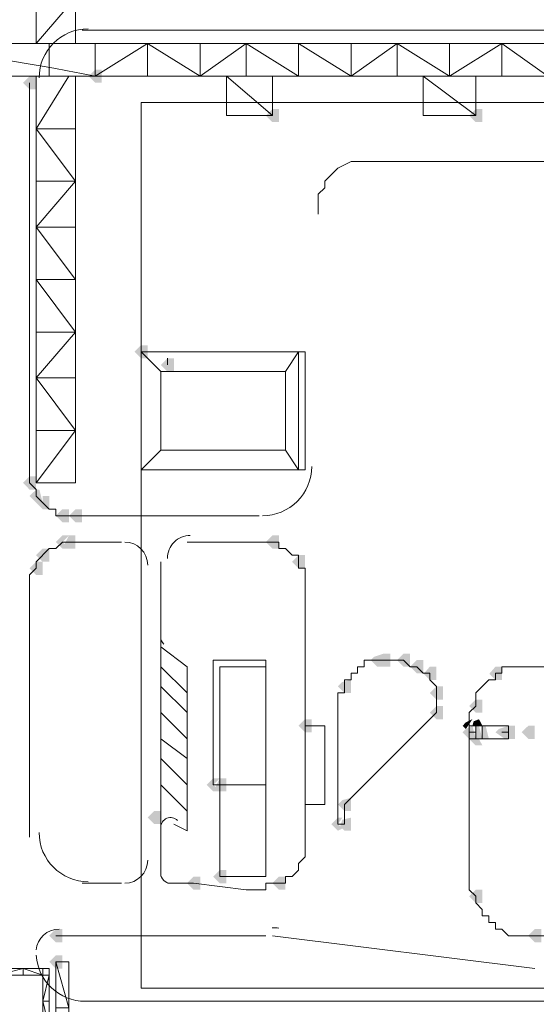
# Model space of a CAD drawing. Header units: millimetres. Extents: x -3176 to 162662, y -36434 to 57907.
# Tile 67 of 155: x 71144 to 71982, y 47485 to 49082. Entities that reach past the tile are written whole.
import ezdxf

# ---------------------------------------------------------------- set-up
doc = ezdxf.new("R2010")
doc.units = ezdxf.units.MM
doc.layers.get('0').update_dxf_attribs({"lineweight": 5})
doc.layers.add('1-Sheet - 32170-CIV-6170-DW-2035-015-01 - RZUTY$0$CIV_KEYPLAN', color=8, linetype='Continuous', lineweight=0)
doc.layers.add('1-Sheet - 32170-CIV-6170-DW-2035-015-01 - RZUTY$0$PLAN ORIENTACYJNY _KEY PLAN__dwg _3_', color=8, linetype='Continuous', lineweight=0)

# ---------------------------------------------------------------- blocks, each defined once
blk = doc.blocks.new('1-Sheet - 32170-CIV-6170-DW-2035-015-01 - RZUTY$0$PLAN ORIENTACYJNY _KEY PLAN__dwg_A$Ccfc037ab-730732-A_KEY_PLAN')
at = {"layer": '1-Sheet - 32170-CIV-6170-DW-2035-015-01 - RZUTY$0$CIV_KEYPLAN'}
for points in [[(913.57, 2359.43), (914.63, 2359.43), (914.63, 2361.56), (913.57, 2361.56), (912.5, 2360.5)], [(903.99, 2358.37), (903.99, 2360.5), (902.92, 2360.5), (901.86, 2359.43), (902.92, 2358.37)], [(942.31, 2353.05), (943.37, 2353.05), (943.37, 2355.17), (942.31, 2355.17), (941.24, 2354.11)], [(975.3, 2353.05), (976.37, 2353.05), (976.37, 2355.17), (975.3, 2355.17), (974.24, 2354.11)], [(922.08, 2314.73), (922.08, 2316.86), (921.02, 2316.86), (919.95, 2315.79), (921.02, 2314.73)], [(925.28, 2312.6), (926.34, 2312.6), (926.34, 2314.73), (925.28, 2314.73), (924.21, 2313.66)], [(903.99, 2293.44), (903.99, 2295.57), (902.92, 2295.57), (901.86, 2294.51), (902.92, 2293.44)], [(903.99, 2291.31), (905.05, 2291.31), (904.52, 2293.44), (903.99, 2293.44), (902.92, 2292.38)], [(906.12, 2290.25), (906.12, 2292.38), (905.05, 2292.38), (905.05, 2291.31), (903.99, 2291.31), (905.05, 2290.25)], [(909.31, 2288.12), (909.31, 2290.25), (908.25, 2290.25), (907.18, 2289.18), (908.25, 2288.12)], [(911.44, 2288.12), (911.44, 2290.25), (910.37, 2290.25), (909.31, 2289.18), (910.37, 2288.12)], [(909.31, 2283.86), (908.25, 2284.93), (909.31, 2285.99), (908.25, 2285.99), (907.18, 2284.93), (908.25, 2283.86)], [(909.31, 2283.86), (910.37, 2283.86), (910.37, 2285.99), (909.31, 2285.99), (908.6, 2284.57)], [(943.37, 2283.86), (943.37, 2285.99), (942.31, 2285.99), (941.24, 2284.93), (942.31, 2283.86)], [(905.05, 2281.73), (906.12, 2281.73), (906.12, 2283.86), (905.05, 2283.86), (903.99, 2282.8)], [(947.63, 2280.67), (947.63, 2282.8), (946.56, 2282.8), (945.5, 2281.73), (946.56, 2280.67)], [(903.99, 2279.6), (905.05, 2279.6), (905.05, 2281.73), (903.99, 2281.73), (902.92, 2280.67)], [(960.4, 2264.7), (960.4, 2266.83), (958.8, 2266.3), (958.27, 2265.77), (959.34, 2264.7)], [(961.46, 2264.7), (961.46, 2266.83), (960.4, 2266.83), (960.4, 2264.7)], [(964.66, 2264.7), (964.66, 2266.83), (963.59, 2266.83), (962.53, 2265.77), (963.59, 2264.7)], [(965.72, 2263.64), (966.79, 2263.64), (966.79, 2265.77), (965.72, 2265.77), (964.66, 2264.7)], [(967.85, 2262.57), (968.92, 2262.57), (968.92, 2264.7), (967.85, 2264.7), (966.86, 2263.56)], [(978.49, 2262.57), (979.56, 2262.57), (979.56, 2264.7), (978.49, 2264.7), (977.51, 2263.56)], [(955.08, 2260.45), (955.08, 2262.57), (953.66, 2262.22), (952.95, 2261.51), (954.01, 2260.45)], [(969.98, 2259.38), (969.98, 2261.51), (968.92, 2261.51), (967.85, 2260.45), (968.92, 2259.38)], [(976.37, 2257.25), (976.37, 2259.38), (975.3, 2259.38), (974.24, 2258.32), (975.3, 2257.25)], [(969.98, 2256.19), (969.98, 2258.32), (968.92, 2258.32), (967.85, 2257.25), (968.92, 2256.19)], [(948.69, 2254.06), (948.69, 2256.19), (947.63, 2256.19), (946.56, 2255.12), (947.63, 2254.06)], [(973.7, 2254.59), (974.77, 2256.19), (973.7, 2255.66), (973.17, 2255.12)], [(976.37, 2255.12), (975.83, 2256.19), (974.95, 2255.83), (974.77, 2255.12), (975.83, 2255.12)], [(974.24, 2252.99), (975.3, 2252.99), (974.77, 2255.12), (973.7, 2254.59), (973.17, 2254.06), (973.88, 2253.35)], [(975.83, 2252.99), (976.37, 2252.99), (975.83, 2255.12), (975.3, 2255.12), (975.3, 2252.99)], [(977.43, 2252.99), (976.9, 2255.12), (976.37, 2255.12), (976.37, 2252.99)], [(980.62, 2252.99), (980.62, 2255.12), (979.03, 2254.59), (978.49, 2254.06), (980.01, 2252.99)], [(981.69, 2252.99), (981.69, 2255.12), (980.62, 2255.12), (980.62, 2252.99)], [(984.88, 2252.99), (984.88, 2255.12), (983.82, 2255.12), (982.75, 2254.06), (983.82, 2252.99)], [(975.3, 2251.93), (976.37, 2251.93), (975.83, 2252.99), (974.24, 2252.99)], [(932.73, 2244.48), (933.79, 2244.48), (932.73, 2245.54), (933.79, 2246.61), (932.73, 2246.61), (931.66, 2245.54)], [(933.79, 2244.48), (934.86, 2244.48), (934.86, 2246.61), (933.79, 2246.61), (933.08, 2245.19)], [(954.55, 2241.29), (955.08, 2241.29), (955.08, 2243.42), (953.66, 2243.07), (952.95, 2242.35), (954.01, 2241.29)], [(924.21, 2239.16), (924.21, 2241.29), (923.15, 2241.29), (922.08, 2240.22), (923.15, 2239.16)], [(952.95, 2238.09), (953.66, 2238.44), (952.95, 2239.16), (953.66, 2240.22), (952.95, 2240.22), (951.89, 2239.16)], [(955.08, 2238.09), (955.08, 2240.22), (953.66, 2239.87), (953.3, 2238.8), (954.01, 2238.09)], [(934.86, 2229.58), (934.86, 2231.71), (933.79, 2231.71), (932.73, 2230.64), (933.79, 2229.58)], [(929.53, 2228.51), (930.6, 2228.51), (930.6, 2230.64), (929.53, 2230.64), (928.47, 2229.58)], [(944.43, 2228.51), (944.43, 2230.64), (943.37, 2230.64), (942.31, 2229.58), (943.37, 2228.51)], [(975.3, 2226.39), (976.37, 2226.39), (976.37, 2228.51), (975.3, 2228.51), (974.24, 2227.45)], [(908.25, 2220), (908.25, 2222.13), (907.18, 2222.13), (906.12, 2221.06), (907.18, 2220)], [(985.95, 2220), (985.95, 2222.13), (984.88, 2222.13), (983.82, 2221.06), (984.88, 2220)], [(907.18, 2215.74), (908.25, 2215.74), (908.25, 2217.87), (907.18, 2217.87), (906.12, 2216.81)]]:
    blk.add_hatch(color=256, dxfattribs=at).paths.add_polyline_path(points)
for p, q in [((911.44, 2367.95), (1078.55, 2367.95)), ((906.12, 2360.5), (906.12, 2365.82)), ((922.08, 2360.5), (922.08, 2365.82)), ((930.6, 2360.5), (930.6, 2365.82)), ((938.05, 2360.5), (938.05, 2365.82)), ((955.08, 2360.5), (955.08, 2365.82)), ((962.53, 2360.5), (962.53, 2365.82)), ((971.04, 2360.5), (971.04, 2365.82)), ((979.56, 2360.5), (979.56, 2365.82)), ((910.37, 2318.99), (903.99, 2318.99)), ((925.28, 2314.73), (925.28, 2313.66)), ((910.37, 2311.54), (903.99, 2311.54)), ((910.37, 2303.02), (903.99, 2303.02)), ((924.21, 2281.73), (924.21, 2230.64)), ((924.21, 2264.7), (928.47, 2260.45)), ((924.21, 2261.51), (928.47, 2257.25)), ((924.21, 2257.25), (928.47, 2252.99)), ((975.3, 2254.06), (974.24, 2254.06)), ((975.3, 2252.99), (975.3, 2255.12)), ((976.37, 2255.12), (976.37, 2252.99)), ((980.62, 2254.06), (979.56, 2254.06)), ((924.21, 2252.99), (928.47, 2249.8)), ((924.21, 2249.8), (928.47, 2245.54)), ((924.21, 2245.54), (928.47, 2241.29)), ((917.83, 2229.58), (911.44, 2229.58)), ((907.18, 2221.06), (941.24, 2221.06)), ((984.88, 2215.74), (942.31, 2221.06)), ((901.86, 2215.74), (905.05, 2214.68)), ((905.05, 2210.42), (906.12, 2210.42)), ((911.44, 2210.42), (1078.55, 2210.42))]:
    blk.add_line(p, q, dxfattribs=at)
at = {"layer": '1-Sheet - 32170-CIV-6170-DW-2035-015-01 - RZUTY$0$CIV_KEYPLAN', "flags": 128}
for points in [[(910.37, 2373.27), (903.99, 2365.82), (903.99, 2569.11)], [(910.37, 2365.82), (910.37, 2569.11), (903.99, 2569.11)], [(1263.75, 2360.5), (638.96, 2360.5)], [(638.96, 2365.82), (1270.13, 2365.82), (1270.13, 2215.74), (1078.55, 2215.74), (1078.55, 2365.82)], [(913.57, 2365.82), (913.57, 2360.5), (922.08, 2365.82), (930.6, 2360.5), (938.05, 2365.82), (946.56, 2360.5), (946.56, 2365.82), (955.08, 2360.5), (962.53, 2365.82), (971.04, 2360.5), (979.56, 2365.82), (987.01, 2360.5), (995.52, 2365.82), (995.52, 2360.5)], [(940.18, 2289.18), (907.18, 2289.18), (907.18, 2290.25), (906.12, 2290.25), (905.05, 2291.31), (903.99, 2292.38), (903.99, 2293.44), (902.92, 2294.51), (902.92, 2359.43)], [(903.99, 2294.51), (910.37, 2294.51), (910.37, 2360.5)], [(903.99, 2360.5), (903.99, 2294.51), (910.37, 2303.02), (903.99, 2311.54), (910.37, 2318.99), (903.99, 2327.5), (910.37, 2327.5), (903.99, 2336.02)], [(910.37, 2351.98), (903.99, 2351.98), (909.31, 2360.5)], [(942.31, 2354.11), (934.86, 2354.11), (934.86, 2360.5), (942.31, 2354.11), (942.31, 2360.5)], [(975.3, 2354.11), (966.79, 2354.11), (966.79, 2360.5), (975.3, 2354.11), (975.3, 2360.5)], [(903.99, 2351.98), (910.37, 2343.47), (903.99, 2343.47)], [(1033.84, 2255.12), (1033.84, 2289.18), (1032.78, 2290.25), (1032.78, 2292.38), (1030.65, 2294.51), (1029.58, 2295.57), (1025.33, 2297.7), (1017.88, 2301.96), (1013.62, 2306.21), (1013.62, 2341.34), (1012.55, 2342.4), (1011.49, 2343.47), (1010.43, 2344.53), (1008.3, 2346.66), (955.08, 2346.66), (952.95, 2345.59), (950.82, 2343.47), (950.82, 2342.4), (949.76, 2341.34), (949.76, 2338.14)], [(910.37, 2336.02), (903.99, 2336.02), (910.37, 2343.47)], [(924.21, 2299.83), (921.02, 2296.63), (947.63, 2296.63), (947.63, 2315.79), (921.02, 2315.79), (924.21, 2312.6), (924.21, 2299.83), (944.43, 2299.83), (944.43, 2312.6), (924.21, 2312.6)], [(944.43, 2312.6), (946.56, 2315.79), (946.56, 2296.63), (944.43, 2299.83)], [(917.83, 2284.93), (908.25, 2284.93), (907.18, 2283.86), (906.12, 2283.86), (903.99, 2281.73), (903.99, 2280.67), (902.92, 2279.6), (902.92, 2237.03)], [(925.28, 2229.58), (929.53, 2229.58), (938.05, 2228.51), (941.24, 2228.51), (941.24, 2229.58), (944.43, 2229.58), (944.43, 2230.64), (945.5, 2230.64), (946.56, 2231.71), (946.56, 2232.77), (947.63, 2233.84), (947.63, 2280.67), (946.56, 2280.67), (946.56, 2282.8), (945.5, 2282.8), (944.43, 2283.86), (943.37, 2283.86), (943.37, 2284.93), (928.47, 2284.93)], [(924.21, 2267.9), (928.47, 2264.7), (928.47, 2238.09), (926.34, 2239.16)], [(941.24, 2245.54), (932.73, 2245.54), (932.73, 2265.77), (941.24, 2265.77), (941.24, 2230.64), (933.79, 2230.64), (933.79, 2264.7), (941.24, 2264.7)], [(1020.01, 2221.06), (980.62, 2221.06), (979.56, 2222.13), (978.49, 2222.13), (978.49, 2223.19), (977.43, 2223.19), (977.43, 2224.26), (976.37, 2224.26), (976.37, 2225.32), (975.3, 2226.39), (975.3, 2227.45), (974.24, 2228.51), (974.24, 2257.25), (975.3, 2258.32), (975.3, 2260.45), (977.43, 2262.57), (978.49, 2262.57), (978.49, 2263.64), (979.56, 2263.64), (979.56, 2264.7), (987.01, 2264.7)], [(947.63, 2255.12), (950.82, 2255.12), (950.82, 2242.35), (947.63, 2242.35)], [(974.24, 2255.12), (980.62, 2255.12), (980.62, 2252.99), (974.24, 2252.99)], [(685.79, 2215.74), (906.12, 2215.74), (906.12, 2114.63)], [(906.12, 2206.16), (905.05, 2210.42), (906.12, 2214.68), (685.79, 2214.68)], [(901.86, 2214.68), (901.86, 2215.74), (897.6, 2214.68)], [(905.05, 2215.74), (905.05, 2114.63), (906.12, 2114.63)], [(907.18, 2216.81), (909.31, 2216.81), (909.31, 2086.95), (907.18, 2086.95), (907.18, 2216.81), (909.31, 2209.36), (907.18, 2209.36)]]:
    blk.add_lwpolyline(points, dxfattribs=at)
for points in [[(921.02, 2356.24), (921.02, 2212.55), (1067.9, 2212.55), (1067.9, 2356.24)], [(954.01, 2242.35), (954.01, 2239.16), (952.95, 2239.16), (952.95, 2260.45), (954.01, 2260.45), (954.01, 2262.57), (955.08, 2262.57), (955.08, 2263.64), (956.14, 2263.64), (956.14, 2264.7), (957.21, 2264.7), (957.21, 2265.77), (963.59, 2265.77), (964.66, 2264.7), (965.72, 2264.7), (966.79, 2263.64), (967.85, 2263.64), (967.85, 2262.57), (968.92, 2261.51), (968.92, 2257.25)]]:
    blk.add_lwpolyline(points, close=True, dxfattribs=at)
at = {"layer": '1-Sheet - 32170-CIV-6170-DW-2035-015-01 - RZUTY$0$CIV_KEYPLAN'}
for centre, radius, start, end in [((912.45, 2360.21), 7.98, 90.0005, 179.9125), ((857.16, 2088.12), 278.15, 78.2988, 93.2905), ((940.71, 2297.17), 7.98, 269.9981, 0.0019), ((929, 2282.27), 3.72, 89.9516, 180.0031), ((918.36, 2281.2), 3.73, 359.996, 89.972), ((925.81, 2269.49), 1.6, 180.0049, 225.0098), ((925.81, 2238.63), 1.6, 44.9771, 180.0213), ((912.45, 2237.8), 7.98, 180, 270), ((918.36, 2233.3), 3.73, 270.0028, 359.9972), ((925.81, 2231.17), 1.6, 180.0028, 269.9972), ((907.71, 2218.4), 3.73, 89.9989, 174.6707), ((942.26, 2214.38), 7.98, 82.1103, 90.0145), ((911.97, 2218.4), 7.98, 183.616, 269.9992)]:
    blk.add_arc(centre, radius, start, end, dxfattribs=at)
blk = doc.blocks.new('1-Sheet - 32170-CIV-6170-DW-2035-015-01 - RZUTY')
at = {"layer": '1-Sheet - 32170-CIV-6170-DW-2035-015-01 - RZUTY$0$PLAN ORIENTACYJNY _KEY PLAN__dwg _3_', "color": 252}
blk.add_blockref('1-Sheet - 32170-CIV-6170-DW-2035-015-01 - RZUTY$0$PLAN ORIENTACYJNY _KEY PLAN__dwg_A$Ccfc037ab-730732-A_KEY_PLAN', (2763.96, 0), dxfattribs=at)

msp = doc.modelspace()

# ---------------------------------------------------------------- block references
at = {"xscale": 10, "yscale": 10, "zscale": 10}
msp.add_blockref('1-Sheet - 32170-CIV-6170-DW-2035-015-01 - RZUTY', (34491.45, 25385.65), dxfattribs=at)

doc.saveas('drawing.dxf')
